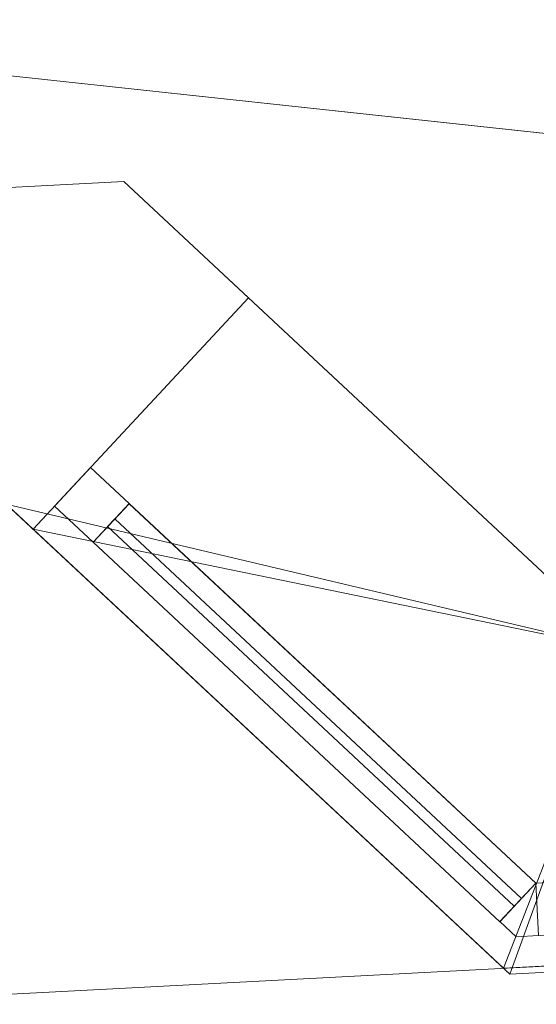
# Model space of a CAD drawing. Header units: millimetres. Extents: x -430348 to -225823, y -86243 to 5084.
# Tile 207 of 256: x -385472 to -384982, y -62562 to -61629. Entities that reach past the tile are written whole.
import ezdxf

# ---------------------------------------------------------------- set-up
doc = ezdxf.new("R2010")
doc.units = ezdxf.units.MM
for name, color, linetype, lineweight in [('A-GLAZ-CURT', 52, 'Continuous', 9), ('A-GLAZ-CWMG', 51, 'Continuous', 9), ('A-ROOF', 132, 'Continuous', 9), ('A-WALL', 113, 'Continuous', 9)]:
    doc.layers.add(name, color=color, linetype=linetype, lineweight=lineweight)

# ---------------------------------------------------------------- blocks, each defined once
blk = doc.blocks.new('System Panel - Glazed-566598-_3D_ Copy 1')
at = {"layer": 'A-GLAZ-CURT', "transparency": 33554471}
mesh = blk.add_polyface(dxfattribs=at)
corners = [(-263.89, 5), (-263.89, 5, 705), (263.89, 5, 705), (263.89, 5)]
mesh.append_faces([[corners[k] for k in face] for face in [(1, 2, 3, 0)]])
mesh = blk.add_polyface(dxfattribs=at)
corners = [(263.89, -5), (-263.89, -5), (-263.89, 5), (263.89, 5)]
mesh.append_faces([[corners[k] for k in face] for face in [(0, 1, 2, 3)]])
mesh = blk.add_polyface(dxfattribs=at)
corners = [(-263.89, -5, 705), (263.89, -5, 705), (263.89, 5, 705), (-263.89, 5, 705)]
mesh.append_faces([[corners[k] for k in face] for face in [(0, 1, 2, 3)]])
mesh = blk.add_polyface(dxfattribs=at)
corners = [(-263.89, -5), (-263.89, -5, 705), (-263.89, 5, 705), (-263.89, 5)]
mesh.append_faces([[corners[k] for k in face] for face in [(0, 1, 2, 3)]])
mesh = blk.add_polyface(dxfattribs=at)
corners = [(263.89, -5, 705), (263.89, -5), (263.89, 5), (263.89, 5, 705)]
mesh.append_faces([[corners[k] for k in face] for face in [(0, 1, 2, 3)]])
mesh = blk.add_polyface(dxfattribs=at)
corners = [(-263.89, -5), (263.89, -5), (263.89, -5, 705), (-263.89, -5, 705)]
mesh.append_faces([[corners[k] for k in face] for face in [(2, 3, 0, 1)]])
blk = doc.blocks.new('System Panel - Glazed-566610-_3D_ Copy 1')
at = {"layer": 'A-GLAZ-CURT', "transparency": 33554471}
mesh = blk.add_polyface(dxfattribs=at)
corners = [(-263.89, 5), (-263.89, 5, 925), (263.89, 5, 925), (263.89, 5)]
mesh.append_faces([[corners[k] for k in face] for face in [(1, 2, 3, 0)]])
mesh = blk.add_polyface(dxfattribs=at)
corners = [(263.89, -5), (-263.89, -5), (-263.89, 5), (263.89, 5)]
mesh.append_faces([[corners[k] for k in face] for face in [(0, 1, 2, 3)]])
mesh = blk.add_polyface(dxfattribs=at)
corners = [(-263.89, -5, 925), (263.89, -5, 925), (263.89, 5, 925), (-263.89, 5, 925)]
mesh.append_faces([[corners[k] for k in face] for face in [(0, 1, 2, 3)]])
mesh = blk.add_polyface(dxfattribs=at)
corners = [(-263.89, -5), (-263.89, -5, 925), (-263.89, 5, 925), (-263.89, 5)]
mesh.append_faces([[corners[k] for k in face] for face in [(0, 1, 2, 3)]])
mesh = blk.add_polyface(dxfattribs=at)
corners = [(263.89, -5, 925), (263.89, -5), (263.89, 5), (263.89, 5, 925)]
mesh.append_faces([[corners[k] for k in face] for face in [(0, 1, 2, 3)]])
mesh = blk.add_polyface(dxfattribs=at)
corners = [(-263.89, -5), (263.89, -5), (263.89, -5, 925), (-263.89, -5, 925)]
mesh.append_faces([[corners[k] for k in face] for face in [(2, 3, 0, 1)]])
blk = doc.blocks.new('System Panel - Glazed-566625-_3D_ Copy 1')
at = {"layer": 'A-GLAZ-CURT', "transparency": 33554471}
mesh = blk.add_polyface(dxfattribs=at)
corners = [(-263.89, 5), (-263.89, 5, 425), (263.89, 5, 425), (263.89, 5)]
mesh.append_faces([[corners[k] for k in face] for face in [(1, 2, 3, 0)]])
mesh = blk.add_polyface(dxfattribs=at)
corners = [(263.89, -5), (-263.89, -5), (-263.89, 5), (263.89, 5)]
mesh.append_faces([[corners[k] for k in face] for face in [(0, 1, 2, 3)]])
mesh = blk.add_polyface(dxfattribs=at)
corners = [(-263.89, -5, 425), (263.89, -5, 425), (263.89, 5, 425), (-263.89, 5, 425)]
mesh.append_faces([[corners[k] for k in face] for face in [(0, 1, 2, 3)]])
mesh = blk.add_polyface(dxfattribs=at)
corners = [(-263.89, -5), (-263.89, -5, 425), (-263.89, 5, 425), (-263.89, 5)]
mesh.append_faces([[corners[k] for k in face] for face in [(0, 1, 2, 3)]])
mesh = blk.add_polyface(dxfattribs=at)
corners = [(263.89, -5, 425), (263.89, -5), (263.89, 5), (263.89, 5, 425)]
mesh.append_faces([[corners[k] for k in face] for face in [(0, 1, 2, 3)]])
mesh = blk.add_polyface(dxfattribs=at)
corners = [(-263.89, -5), (263.89, -5), (263.89, -5, 425), (-263.89, -5, 425)]
mesh.append_faces([[corners[k] for k in face] for face in [(2, 3, 0, 1)]])
blk = doc.blocks.new('Quad Corner Mullion - Quad Mullion 1-566649-_3D_ Copy 1')
at = {"layer": 'A-GLAZ-CWMG'}
mesh = blk.add_polyface(dxfattribs=at)
corners = [(25.36, 9.73), (10.61, 25), (-10.61, 25), (-10.61, -25)]
mesh.append_faces([[corners[k] for k in face] for face in [(3, 0, 1, 2)]])
mesh = blk.add_polyface(dxfattribs=at)
corners = [(-10.61, 25), (10.61, 25), (10.61, 25, -500), (-10.61, 25, -500)]
mesh.append_faces([[corners[k] for k in face] for face in [(0, 1, 2, 3)]])
mesh = blk.add_polyface(dxfattribs=at)
corners = [(-10.61, -25), (-10.61, 25), (-10.61, 25, -500), (-10.61, -25, -500)]
mesh.append_faces([[corners[k] for k in face] for face in [(0, 1, 2, 3)]])
mesh = blk.add_polyface(dxfattribs=at)
corners = [(10.61, 25), (25.36, 9.73), (25.36, 9.73, -500), (10.61, 25, -500)]
mesh.append_faces([[corners[k] for k in face] for face in [(3, 0, 1, 2)]])
mesh = blk.add_polyface(dxfattribs=at)
corners = [(25.36, 9.73), (-10.61, -25), (-10.61, -25, -500), (25.36, 9.73, -500)]
mesh.append_faces([[corners[k] for k in face] for face in [(0, 1, 2, 3)]])
blk = doc.blocks.new('Quad Corner Mullion - Quad Mullion 1-566650-_3D_ Copy 1')
at = {"layer": 'A-GLAZ-CWMG'}
mesh = blk.add_polyface(dxfattribs=at)
corners = [(25.36, 9.73, -780), (-10.61, -25, -780), (-10.61, 25, -780), (10.61, 25, -780)]
mesh.append_faces([[corners[k] for k in face] for face in [(3, 0, 1, 2)]])
mesh = blk.add_polyface(dxfattribs=at)
corners = [(-10.61, 25), (10.61, 25), (10.61, 25, -780), (-10.61, 25, -780)]
mesh.append_faces([[corners[k] for k in face] for face in [(3, 0, 1, 2)]])
mesh = blk.add_polyface(dxfattribs=at)
corners = [(-10.61, -25), (-10.61, 25), (-10.61, 25, -780), (-10.61, -25, -780)]
mesh.append_faces([[corners[k] for k in face] for face in [(0, 1, 2, 3)]])
mesh = blk.add_polyface(dxfattribs=at)
corners = [(10.61, 25), (25.36, 9.73), (25.36, 9.73, -780), (10.61, 25, -780)]
mesh.append_faces([[corners[k] for k in face] for face in [(3, 0, 1, 2)]])
mesh = blk.add_polyface(dxfattribs=at)
corners = [(25.36, 9.73), (-10.61, -25), (-10.61, -25, -780), (25.36, 9.73, -780)]
mesh.append_faces([[corners[k] for k in face] for face in [(0, 1, 2, 3)]])
blk = doc.blocks.new('Quad Corner Mullion - Quad Mullion 1-566651-_3D_ Copy 1')
at = {"layer": 'A-GLAZ-CWMG'}
mesh = blk.add_polyface(dxfattribs=at)
corners = [(25.36, 9.73, -1000), (-10.61, -25, -1000), (-10.61, 25, -1000), (10.61, 25, -1000)]
mesh.append_faces([[corners[k] for k in face] for face in [(3, 0, 1, 2)]])
mesh = blk.add_polyface(dxfattribs=at)
corners = [(-10.61, 25), (10.61, 25), (10.61, 25, -1000), (-10.61, 25, -1000)]
mesh.append_faces([[corners[k] for k in face] for face in [(0, 1, 2, 3)]])
mesh = blk.add_polyface(dxfattribs=at)
corners = [(-10.61, -25), (-10.61, 25), (-10.61, 25, -1000), (-10.61, -25, -1000)]
mesh.append_faces([[corners[k] for k in face] for face in [(0, 1, 2, 3)]])
mesh = blk.add_polyface(dxfattribs=at)
corners = [(10.61, 25), (25.36, 9.73), (25.36, 9.73, -1000), (10.61, 25, -1000)]
mesh.append_faces([[corners[k] for k in face] for face in [(3, 0, 1, 2)]])
mesh = blk.add_polyface(dxfattribs=at)
corners = [(25.36, 9.73), (-10.61, -25), (-10.61, -25, -1000), (25.36, 9.73, -1000)]
mesh.append_faces([[corners[k] for k in face] for face in [(0, 1, 2, 3)]])
blk = doc.blocks.new('Rectangular Mullion - 50mm x 50mm-561789-_3D_ Copy 1')
at = {"layer": 'A-GLAZ-CWMG'}
mesh = blk.add_polyface(dxfattribs=at)
corners = [(0, 25), (-50, 25), (-50, -25), (0, -25)]
mesh.append_faces([[corners[k] for k in face] for face in [(3, 0, 1, 2)]])
mesh = blk.add_polyface(dxfattribs=at)
corners = [(-50, 25), (0, 25), (0, 25, -840.89), (-50, 25, -840.89)]
mesh.append_faces([[corners[k] for k in face] for face in [(3, 0, 1, 2)]])
mesh = blk.add_polyface(dxfattribs=at)
corners = [(-50, -25), (-50, 25), (-50, 25, -840.89), (-50, -25, -840.89)]
mesh.append_faces([[corners[k] for k in face] for face in [(3, 0, 1, 2)]])
mesh = blk.add_polyface(dxfattribs=at)
corners = [(0, 25), (0, -25), (0, -25, -840.89), (0, 25, -840.89)]
mesh.append_faces([[corners[k] for k in face] for face in [(3, 0, 1, 2)]])
mesh = blk.add_polyface(dxfattribs=at)
corners = [(0, -25), (-50, -25), (-50, -25, -840.89), (0, -25, -840.89)]
mesh.append_faces([[corners[k] for k in face] for face in [(3, 0, 1, 2)]])
blk = doc.blocks.new('Rectangular Mullion - 50mm x 50mm-561790-_3D_ Copy 1')
at = {"layer": 'A-GLAZ-CWMG'}
mesh = blk.add_polyface(dxfattribs=at)
corners = [(25, 25), (-25, 25), (-25, -25), (25, -25)]
mesh.append_faces([[corners[k] for k in face] for face in [(2, 3, 0, 1)]])
mesh = blk.add_polyface(dxfattribs=at)
corners = [(25, 25, -815.89), (25, -25, -815.89), (-25, -25, -815.89), (-25, 25, -815.89)]
mesh.append_faces([[corners[k] for k in face] for face in [(0, 1, 2, 3)]])
mesh = blk.add_polyface(dxfattribs=at)
corners = [(-25, 25), (25, 25), (25, 25, -815.89), (-25, 25, -815.89)]
mesh.append_faces([[corners[k] for k in face] for face in [(0, 1, 2, 3)]])
mesh = blk.add_polyface(dxfattribs=at)
corners = [(-25, -25), (-25, 25), (-25, 25, -815.89), (-25, -25, -815.89)]
mesh.append_faces([[corners[k] for k in face] for face in [(0, 1, 2, 3)]])
mesh = blk.add_polyface(dxfattribs=at)
corners = [(25, 25), (25, -25), (25, -25, -815.89), (25, 25, -815.89)]
mesh.append_faces([[corners[k] for k in face] for face in [(0, 1, 2, 3)]])
mesh = blk.add_polyface(dxfattribs=at)
corners = [(25, -25), (-25, -25), (-25, -25, -815.89), (25, -25, -815.89)]
mesh.append_faces([[corners[k] for k in face] for face in [(0, 1, 2, 3)]])
blk = doc.blocks.new('Rectangular Mullion - 50mm x 50mm-561793-_3D_ Copy 1')
at = {"layer": 'A-GLAZ-CWMG'}
mesh = blk.add_polyface(dxfattribs=at)
corners = [(0, 25), (-50, 25), (-50, -25), (0, -25)]
mesh.append_faces([[corners[k] for k in face] for face in [(3, 0, 1, 2)]])
mesh = blk.add_polyface(dxfattribs=at)
corners = [(0, 25, -815.89), (0, -25, -815.89), (-50, -25, -815.89), (-50, 25, -815.89)]
mesh.append_faces([[corners[k] for k in face] for face in [(3, 0, 1, 2)]])
mesh = blk.add_polyface(dxfattribs=at)
corners = [(-50, 25), (0, 25), (0, 25, -815.89), (-50, 25, -815.89)]
mesh.append_faces([[corners[k] for k in face] for face in [(0, 1, 2, 3)]])
mesh = blk.add_polyface(dxfattribs=at)
corners = [(-50, -25), (-50, 25), (-50, 25, -815.89), (-50, -25, -815.89)]
mesh.append_faces([[corners[k] for k in face] for face in [(0, 1, 2, 3)]])
mesh = blk.add_polyface(dxfattribs=at)
corners = [(0, 25), (0, -25), (0, -25, -815.89), (0, 25, -815.89)]
mesh.append_faces([[corners[k] for k in face] for face in [(0, 1, 2, 3)]])
mesh = blk.add_polyface(dxfattribs=at)
corners = [(0, -25), (-50, -25), (-50, -25, -815.89), (0, -25, -815.89)]
mesh.append_faces([[corners[k] for k in face] for face in [(0, 1, 2, 3)]])
blk = doc.blocks.new('Rectangular Mullion - 50mm x 50mm-353377-_3D_ Copy 1')
at = {"layer": 'A-GLAZ-CWMG'}
mesh = blk.add_polyface(dxfattribs=at)
corners = [(0, 25), (-50, 25), (-50, -25), (0, -25)]
mesh.append_faces([[corners[k] for k in face] for face in [(2, 3, 0, 1)]])
mesh = blk.add_polyface(dxfattribs=at)
corners = [(-50, 25), (0, 25), (0, 25, -500), (-50, 25, -500)]
mesh.append_faces([[corners[k] for k in face] for face in [(3, 0, 1, 2)]])
mesh = blk.add_polyface(dxfattribs=at)
corners = [(-50, -25), (-50, 25), (-50, 25, -500), (-50, -25, -500)]
mesh.append_faces([[corners[k] for k in face] for face in [(0, 1, 2, 3)]])
mesh = blk.add_polyface(dxfattribs=at)
corners = [(0, 25), (0, -25), (0, -25, -500), (0, 25, -500)]
mesh.append_faces([[corners[k] for k in face] for face in [(0, 1, 2, 3)]])
mesh = blk.add_polyface(dxfattribs=at)
corners = [(0, -25), (-50, -25), (-50, -25, -500), (0, -25, -500)]
mesh.append_faces([[corners[k] for k in face] for face in [(3, 0, 1, 2)]])
blk = doc.blocks.new('Rectangular Mullion - 50mm x 50mm-561785-_3D_ Copy 1')
at = {"layer": 'A-GLAZ-CWMG'}
mesh = blk.add_polyface(dxfattribs=at)
corners = [(0, 25), (-50, 25), (-50, -25), (0, -25)]
mesh.append_faces([[corners[k] for k in face] for face in [(2, 3, 0, 1)]])
mesh = blk.add_polyface(dxfattribs=at)
corners = [(0, 25, -527.78), (0, -25, -527.78), (-50, -25, -527.78), (-50, 25, -527.78)]
mesh.append_faces([[corners[k] for k in face] for face in [(0, 1, 2, 3)]])
mesh = blk.add_polyface(dxfattribs=at)
corners = [(-50, 25), (0, 25), (0, 25, -527.78), (-50, 25, -527.78)]
mesh.append_faces([[corners[k] for k in face] for face in [(3, 0, 1, 2)]])
mesh = blk.add_polyface(dxfattribs=at)
corners = [(-50, -25), (-50, 25), (-50, 25, -527.78), (-50, -25, -527.78)]
mesh.append_faces([[corners[k] for k in face] for face in [(3, 0, 1, 2)]])
mesh = blk.add_polyface(dxfattribs=at)
corners = [(0, 25), (0, -25), (0, -25, -527.78), (0, 25, -527.78)]
mesh.append_faces([[corners[k] for k in face] for face in [(3, 0, 1, 2)]])
mesh = blk.add_polyface(dxfattribs=at)
corners = [(0, -25), (-50, -25), (-50, -25, -527.78), (0, -25, -527.78)]
mesh.append_faces([[corners[k] for k in face] for face in [(3, 0, 1, 2)]])
blk = doc.blocks.new('Rectangular Mullion - 50mm x 50mm-561786-_3D_ Copy 1')
at = {"layer": 'A-GLAZ-CWMG'}
mesh = blk.add_polyface(dxfattribs=at)
corners = [(0, 25), (-50, 25), (-50, -25), (0, -25)]
mesh.append_faces([[corners[k] for k in face] for face in [(3, 0, 1, 2)]])
mesh = blk.add_polyface(dxfattribs=at)
corners = [(0, 25, -527.78), (0, -25, -527.78), (-50, -25, -527.78), (-50, 25, -527.78)]
mesh.append_faces([[corners[k] for k in face] for face in [(3, 0, 1, 2)]])
mesh = blk.add_polyface(dxfattribs=at)
corners = [(-50, 25), (0, 25), (0, 25, -527.78), (-50, 25, -527.78)]
mesh.append_faces([[corners[k] for k in face] for face in [(3, 0, 1, 2)]])
mesh = blk.add_polyface(dxfattribs=at)
corners = [(-50, -25), (-50, 25), (-50, 25, -527.78), (-50, -25, -527.78)]
mesh.append_faces([[corners[k] for k in face] for face in [(0, 1, 2, 3)]])
mesh = blk.add_polyface(dxfattribs=at)
corners = [(0, 25), (0, -25), (0, -25, -527.78), (0, 25, -527.78)]
mesh.append_faces([[corners[k] for k in face] for face in [(0, 1, 2, 3)]])
mesh = blk.add_polyface(dxfattribs=at)
corners = [(0, -25), (-50, -25), (-50, -25, -527.78), (0, -25, -527.78)]
mesh.append_faces([[corners[k] for k in face] for face in [(3, 0, 1, 2)]])
blk = doc.blocks.new('Rectangular Mullion - 50mm x 50mm-561787-_3D_ Copy 1')
at = {"layer": 'A-GLAZ-CWMG'}
mesh = blk.add_polyface(dxfattribs=at)
corners = [(25, 25), (-25, 25), (-25, -25), (25, -25)]
mesh.append_faces([[corners[k] for k in face] for face in [(2, 3, 0, 1)]])
mesh = blk.add_polyface(dxfattribs=at)
corners = [(25, 25, -527.78), (25, -25, -527.78), (-25, -25, -527.78), (-25, 25, -527.78)]
mesh.append_faces([[corners[k] for k in face] for face in [(0, 1, 2, 3)]])
mesh = blk.add_polyface(dxfattribs=at)
corners = [(-25, 25), (25, 25), (25, 25, -527.78), (-25, 25, -527.78)]
mesh.append_faces([[corners[k] for k in face] for face in [(3, 0, 1, 2)]])
mesh = blk.add_polyface(dxfattribs=at)
corners = [(-25, -25), (-25, 25), (-25, 25, -527.78), (-25, -25, -527.78)]
mesh.append_faces([[corners[k] for k in face] for face in [(3, 0, 1, 2)]])
mesh = blk.add_polyface(dxfattribs=at)
corners = [(25, 25), (25, -25), (25, -25, -527.78), (25, 25, -527.78)]
mesh.append_faces([[corners[k] for k in face] for face in [(3, 0, 1, 2)]])
mesh = blk.add_polyface(dxfattribs=at)
corners = [(25, -25), (-25, -25), (-25, -25, -527.78), (25, -25, -527.78)]
mesh.append_faces([[corners[k] for k in face] for face in [(3, 0, 1, 2)]])
blk = doc.blocks.new('Rectangular Mullion - 50mm x 50mm-353586-_3D_ Copy 1')
at = {"layer": 'A-GLAZ-CWMG'}
mesh = blk.add_polyface(dxfattribs=at)
corners = [(0, 25, -780), (0, -25, -780), (-50, -25, -780), (-50, 25, -780)]
mesh.append_faces([[corners[k] for k in face] for face in [(0, 1, 2, 3)]])
mesh = blk.add_polyface(dxfattribs=at)
corners = [(-50, 25), (0, 25), (0, 25, -780), (-50, 25, -780)]
mesh.append_faces([[corners[k] for k in face] for face in [(0, 1, 2, 3)]])
mesh = blk.add_polyface(dxfattribs=at)
corners = [(-50, -25), (-50, 25), (-50, 25, -780), (-50, -25, -780)]
mesh.append_faces([[corners[k] for k in face] for face in [(0, 1, 2, 3)]])
mesh = blk.add_polyface(dxfattribs=at)
corners = [(0, 25), (0, -25), (0, -25, -780), (0, 25, -780)]
mesh.append_faces([[corners[k] for k in face] for face in [(0, 1, 2, 3)]])
mesh = blk.add_polyface(dxfattribs=at)
corners = [(0, -25), (-50, -25), (-50, -25, -780), (0, -25, -780)]
mesh.append_faces([[corners[k] for k in face] for face in [(0, 1, 2, 3)]])
blk = doc.blocks.new('Rectangular Mullion - 50mm x 50mm-408443-_3D_ Copy 1')
at = {"layer": 'A-GLAZ-CWMG'}
mesh = blk.add_polyface(dxfattribs=at)
corners = [(0, 25, -1000), (0, -25, -1000), (-50, -25, -1000), (-50, 25, -1000)]
mesh.append_faces([[corners[k] for k in face] for face in [(0, 1, 2, 3)]])
mesh = blk.add_polyface(dxfattribs=at)
corners = [(-50, 25), (0, 25), (0, 25, -1000), (-50, 25, -1000)]
mesh.append_faces([[corners[k] for k in face] for face in [(0, 1, 2, 3)]])
mesh = blk.add_polyface(dxfattribs=at)
corners = [(-50, -25), (-50, 25), (-50, 25, -1000), (-50, -25, -1000)]
mesh.append_faces([[corners[k] for k in face] for face in [(0, 1, 2, 3)]])
mesh = blk.add_polyface(dxfattribs=at)
corners = [(0, 25), (0, -25), (0, -25, -1000), (0, 25, -1000)]
mesh.append_faces([[corners[k] for k in face] for face in [(0, 1, 2, 3)]])
mesh = blk.add_polyface(dxfattribs=at)
corners = [(0, -25), (-50, -25), (-50, -25, -1000), (0, -25, -1000)]
mesh.append_faces([[corners[k] for k in face] for face in [(0, 1, 2, 3)]])

msp = doc.modelspace()

# ---------------------------------------------------------------- block references
at = {"layer": 'A-GLAZ-CURT', "transparency": 33554471, "rotation": 317.0000000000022}
for name, p in [('System Panel - Glazed-566598-_3D_ Copy 1', (-385192.31, -62285.63, 62920.89)), ('System Panel - Glazed-566610-_3D_ Copy 1', (-385192.31, -62285.63, 60420.89)), ('System Panel - Glazed-566625-_3D_ Copy 1', (-385192.31, -62285.63, 63675.89)), ('System Panel - Glazed-566625-_3D_ Copy 1', (-385192.31, -62285.63, 61395.89))]:
    msp.add_blockref(name, p, dxfattribs=at)
at = {"layer": 'A-GLAZ-CWMG'}
for name, p, rotation in [('Rectangular Mullion - 50mm x 50mm-353377-_3D_ Copy 1', (-385421.87, -62071.55, 64150.89), 137.0000000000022), ('Rectangular Mullion - 50mm x 50mm-353586-_3D_ Copy 1', (-385421.87, -62071.55, 63650.89), 137.0000000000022), ('Rectangular Mullion - 50mm x 50mm-353377-_3D_ Copy 1', (-385421.87, -62071.55, 61870.89), 137.0000000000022), ('Rectangular Mullion - 50mm x 50mm-408443-_3D_ Copy 1', (-385421.87, -62071.55, 61370.89), 137.0000000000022), ('Quad Corner Mullion - Quad Mullion 1-566649-_3D_ Copy 1', (-384991.55, -62472.84, 64150.89), 183.0000000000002), ('Quad Corner Mullion - Quad Mullion 1-566650-_3D_ Copy 1', (-384991.55, -62472.84, 63650.89), 183.0000000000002), ('Quad Corner Mullion - Quad Mullion 1-566649-_3D_ Copy 1', (-384991.55, -62472.84, 61870.89), 183.0000000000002), ('Quad Corner Mullion - Quad Mullion 1-566651-_3D_ Copy 1', (-384991.55, -62472.84, 61370.89), 183.0000000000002)]:
    msp.add_blockref(name, p, dxfattribs=dict(at, rotation=rotation))
at = {"layer": 'A-GLAZ-CWMG', "extrusion": (0.731354, -0.681998, 0), "rotation": 90}
for name, p in [('Rectangular Mullion - 50mm x 50mm-561785-_3D_ Copy 1', (-308253.35, 64150.89, -238969.23)), ('Rectangular Mullion - 50mm x 50mm-561787-_3D_ Copy 1', (-308253.35, 63650.89, -238969.23)), ('Rectangular Mullion - 50mm x 50mm-561785-_3D_ Copy 1', (-308253.35, 61870.89, -238969.23)), ('Rectangular Mullion - 50mm x 50mm-561787-_3D_ Copy 1', (-308253.35, 61370.89, -238969.23))]:
    msp.add_blockref(name, p, dxfattribs=at)
at = {"layer": 'A-GLAZ-CWMG', "extrusion": (-0.731354, 0.681998, 0), "rotation": 270}
for p in [(308253.35, 62870.89, 239497.02), (308253.35, 60370.89, 239497.02)]:
    msp.add_blockref('Rectangular Mullion - 50mm x 50mm-561786-_3D_ Copy 1', p, dxfattribs=at)
at = {"layer": 'A-GLAZ-CWMG', "extrusion": (-0.99863, -0.052336, 0), "rotation": 270}
for p in [(42238.32, 62870.89, 387722.9), (42238.32, 60370.89, 387722.9)]:
    msp.add_blockref('Rectangular Mullion - 50mm x 50mm-561789-_3D_ Copy 1', p, dxfattribs=at)
at = {"layer": 'A-GLAZ-CWMG', "extrusion": (0.99863, 0.052336, 0), "rotation": 90}
for name, p in [('Rectangular Mullion - 50mm x 50mm-561790-_3D_ Copy 1', (-42238.32, 63650.89, -386907.01)), ('Rectangular Mullion - 50mm x 50mm-561793-_3D_ Copy 1', (-42238.32, 64150.89, -386907.01)), ('Rectangular Mullion - 50mm x 50mm-561790-_3D_ Copy 1', (-42238.32, 61370.89, -386907.01)), ('Rectangular Mullion - 50mm x 50mm-561793-_3D_ Copy 1', (-42238.32, 61870.89, -386907.01))]:
    msp.add_blockref(name, p, dxfattribs=at)

# ---------------------------------------------------------------- meshes
at = {"layer": 'A-ROOF'}
mesh = msp.add_polyface(dxfattribs=at)
corners = [(-404678.7, -63558.77, 64150.89), (-401332.42, -59842.35, 66626.96), (-399187.26, -59729.93, 66626.96), (-399154.37, -60357.48, 66186.95), (-398275.6, -60311.42, 66186.95), (-398308.49, -59683.88, 66626.96), (-386809.94, -59081.26, 66626.96), (-386778.91, -59673.4, 66211.77), (-385881.38, -59626.36, 66211.77), (-385912.41, -59034.22, 66626.96), (-383738.95, -58920.32, 66626.96), (-380022.53, -62266.6, 64150.89)]
mesh.append_faces([[corners[k] for k in face] for face in [(3, 0, 1, 2)]], dxfattribs={"vtx0": -1})
mesh.append_faces([[corners[k] for k in face] for face in [(8, 11, 7)]], dxfattribs={"vtx0": -1, "vtx1": -1})
mesh.append_faces([[corners[k] for k in face] for face in [(0, 3, 4, 11)]], dxfattribs={"vtx0": -1, "vtx2": -1})
mesh.append_faces([[corners[k] for k in face] for face in [(10, 11, 8, 9)]], dxfattribs={"vtx1": -1})
mesh.append_faces([[corners[k] for k in face] for face in [(4, 5, 7, 11)]], dxfattribs={"vtx1": -1, "vtx2": -1, "vtx3": -1})
mesh.append_faces([[corners[k] for k in face] for face in [(5, 6, 7)]], dxfattribs={"vtx2": -1})
mesh = msp.add_polyface(dxfattribs=at)
corners = [(-401332.42, -59842.35, 66749.04), (-404678.7, -63558.77, 64272.97), (-380022.53, -62266.6, 64272.97), (-383738.95, -58920.32, 66749.04), (-385912.41, -59034.22, 66749.04), (-385881.38, -59626.36, 66333.85), (-386778.91, -59673.4, 66333.85), (-386809.94, -59081.26, 66749.04), (-398308.49, -59683.88, 66749.04), (-398275.6, -60311.42, 66309.03), (-399154.37, -60357.48, 66309.03), (-399187.26, -59729.93, 66749.04)]
mesh.append_faces([[corners[k] for k in face] for face in [(5, 2, 3, 4)]], dxfattribs={"vtx0": -1})
mesh.append_faces([[corners[k] for k in face] for face in [(2, 5, 6, 9)]], dxfattribs={"vtx0": -1, "vtx2": -1, "vtx3": -1})
mesh.append_faces([[corners[k] for k in face] for face in [(0, 1, 10, 11), (8, 9, 6, 7)]], dxfattribs={"vtx1": -1})
mesh.append_faces([[corners[k] for k in face] for face in [(9, 10, 1, 2)]], dxfattribs={"vtx1": -1, "vtx3": -1})
mesh = msp.add_polyface(dxfattribs=at)
corners = [(-380022.53, -62266.6, 64272.97), (-404678.7, -63558.77, 64272.97), (-404678.7, -63558.77, 64150.89), (-380022.53, -62266.6, 64150.89)]
mesh.append_faces([[corners[k] for k in face] for face in [(1, 2, 3, 0)]])
at = {"layer": 'A-WALL'}
mesh = msp.add_polyface(dxfattribs=at)
corners = [(-385006.9, -62533.72, 57947.5), (-385484.77, -62088.11, 57947.5), (-385789.78, -61803.68, 57947.5), (-385373.3, -61781.86, 57947.5), (-384895.43, -62227.47, 57947.5), (-384590.42, -62511.9, 57947.5)]
mesh.append_faces([[corners[k] for k in face] for face in [(0, 1, 4, 5)]], dxfattribs={"vtx1": -1})
mesh.append_faces([[corners[k] for k in face] for face in [(1, 2, 3, 4)]], dxfattribs={"vtx3": -1})
mesh = msp.add_polyface(dxfattribs=at)
corners = [(-385789.78, -61803.68, 57947.5), (-385789.78, -61803.68, 64685.93), (-385373.3, -61781.86, 64685.93), (-385373.3, -61781.86, 57947.5)]
mesh.append_faces([[corners[k] for k in face] for face in [(2, 3, 0, 1)]])
mesh = msp.add_polyface(dxfattribs=at)
corners = [(-385789.78, -61803.68, 64685.93), (-385484.77, -62088.11, 64475.87), (-385012.9, -62528.13, 64150.89), (-384596.42, -62506.31, 64150.89), (-384895.43, -62227.47, 64356.82), (-385373.3, -61781.86, 64685.93)]
mesh.append_faces([[corners[k] for k in face] for face in [(5, 0, 1, 4), (2, 3, 4, 1)]], dxfattribs={"vtx2": -1})
mesh = msp.add_polyface(dxfattribs=at)
corners = [(-384590.42, -62511.9, 57947.5), (-384895.43, -62227.47, 57947.5), (-385373.3, -61781.86, 57947.5), (-385373.3, -61781.86, 64685.93), (-384895.43, -62227.47, 64356.82), (-384596.42, -62506.31, 64150.89), (-384895.43, -62227.47, 64150.89), (-385254.79, -61892.37, 64150.89), (-385254.79, -61892.37, 62870.89), (-384895.43, -62227.47, 62870.89), (-384590.42, -62511.9, 62870.89), (-384590.42, -62511.9, 61870.89), (-384895.43, -62227.47, 61870.89), (-385254.79, -61892.37, 61870.89), (-385254.79, -61892.37, 60370.89), (-384895.43, -62227.47, 60370.89), (-384590.42, -62511.9, 60370.89)]
mesh.append_faces([[corners[k] for k in face] for face in [(13, 8, 9, 12)]], dxfattribs={"vtx0": -1, "vtx2": -1})
mesh.append_faces([[corners[k] for k in face] for face in [(3, 7, 8, 13)]], dxfattribs={"vtx0": -1, "vtx2": -1, "vtx3": -1})
mesh.append_faces([[corners[k] for k in face] for face in [(6, 7, 4, 5)]], dxfattribs={"vtx1": -1})
mesh.append_faces([[corners[k] for k in face] for face in [(3, 4, 7)]], dxfattribs={"vtx1": -1, "vtx2": -1})
mesh.append_faces([[corners[k] for k in face] for face in [(13, 14, 2, 3), (14, 15, 1, 2)]], dxfattribs={"vtx1": -1, "vtx3": -1})
mesh.append_faces([[corners[k] for k in face] for face in [(16, 0, 1, 15)]], dxfattribs={"vtx2": -1})
mesh.append_faces([[corners[k] for k in face] for face in [(9, 10, 11, 12)]], dxfattribs={"vtx3": -1})
mesh = msp.add_polyface(dxfattribs=at)
corners = [(-385789.78, -61803.68, 57947.5), (-385484.77, -62088.11, 57947.5), (-385006.9, -62533.72, 57947.5), (-385006.9, -62533.72, 60370.89), (-385459.38, -62111.78, 60370.89), (-385459.38, -62111.78, 61870.89), (-385006.9, -62533.72, 61870.89), (-385006.9, -62533.72, 62870.89), (-385459.38, -62111.78, 62870.89), (-385459.38, -62111.78, 64150.89), (-385012.9, -62528.13, 64150.89), (-385484.77, -62088.11, 64475.87), (-385789.78, -61803.68, 64685.93)]
mesh.append_faces([[corners[k] for k in face] for face in [(11, 9, 10), (8, 5, 6, 7)]], dxfattribs={"vtx0": -1})
mesh.append_faces([[corners[k] for k in face] for face in [(9, 11, 12, 8)]], dxfattribs={"vtx0": -1, "vtx2": -1})
mesh.append_faces([[corners[k] for k in face] for face in [(12, 0, 5, 8)]], dxfattribs={"vtx1": -1, "vtx2": -1, "vtx3": -1})
mesh.append_faces([[corners[k] for k in face] for face in [(0, 1, 4, 5)]], dxfattribs={"vtx1": -1, "vtx3": -1})
mesh.append_faces([[corners[k] for k in face] for face in [(2, 3, 4, 1)]], dxfattribs={"vtx2": -1})
mesh = msp.add_polyface(dxfattribs=at)
corners = [(-385254.79, -61892.37, 64150.89), (-385459.38, -62111.78, 64150.89), (-385459.38, -62111.78, 62870.89), (-385254.79, -61892.37, 62870.89)]
mesh.append_faces([[corners[k] for k in face] for face in [(3, 0, 1, 2)]])
mesh = msp.add_polyface(dxfattribs=at)
corners = [(-385459.38, -62111.78, 64150.89), (-385254.79, -61892.37, 64150.89), (-384895.43, -62227.47, 64150.89), (-384596.42, -62506.31, 64150.89), (-385012.9, -62528.13, 64150.89)]
mesh.append_faces([[corners[k] for k in face] for face in [(2, 4, 0, 1)]], dxfattribs={"vtx0": -1})
mesh.append_faces([[corners[k] for k in face] for face in [(3, 4, 2)]], dxfattribs={"vtx1": -1})
mesh = msp.add_polyface(dxfattribs=at)
corners = [(-385254.79, -61892.37, 62870.89), (-385459.38, -62111.78, 62870.89), (-385006.9, -62533.72, 62870.89), (-384590.42, -62511.9, 62870.89), (-384895.43, -62227.47, 62870.89)]
mesh.append_faces([[corners[k] for k in face] for face in [(4, 1, 2, 3)]], dxfattribs={"vtx0": -1})
mesh.append_faces([[corners[k] for k in face] for face in [(0, 1, 4)]], dxfattribs={"vtx1": -1})
mesh = msp.add_polyface(dxfattribs=at)
corners = [(-385459.38, -62111.78, 60370.89), (-385254.79, -61892.37, 60370.89), (-385254.79, -61892.37, 61870.89), (-385459.38, -62111.78, 61870.89)]
mesh.append_faces([[corners[k] for k in face] for face in [(1, 2, 3, 0)]])
mesh = msp.add_polyface(dxfattribs=at)
corners = [(-385459.38, -62111.78, 61870.89), (-385254.79, -61892.37, 61870.89), (-384895.43, -62227.47, 61870.89), (-384590.42, -62511.9, 61870.89), (-385006.9, -62533.72, 61870.89)]
mesh.append_faces([[corners[k] for k in face] for face in [(2, 4, 0, 1)]], dxfattribs={"vtx0": -1})
mesh.append_faces([[corners[k] for k in face] for face in [(3, 4, 2)]], dxfattribs={"vtx1": -1})
mesh = msp.add_polyface(dxfattribs=at)
corners = [(-385254.79, -61892.37, 60370.89), (-385459.38, -62111.78, 60370.89), (-385006.9, -62533.72, 60370.89), (-384590.42, -62511.9, 60370.89), (-384895.43, -62227.47, 60370.89)]
mesh.append_faces([[corners[k] for k in face] for face in [(4, 1, 2, 3)]], dxfattribs={"vtx0": -1})
mesh.append_faces([[corners[k] for k in face] for face in [(0, 1, 4)]], dxfattribs={"vtx1": -1})
mesh = msp.add_polyface(dxfattribs=at)
corners = [(-385006.9, -62533.72, 57947.5), (-384590.42, -62511.9, 57947.5), (-384590.42, -62511.9, 60370.89), (-385006.9, -62533.72, 60370.89), (-385006.9, -62533.72, 62870.89), (-385006.9, -62533.72, 61870.89), (-384590.42, -62511.9, 61870.89), (-384590.42, -62511.9, 62870.89)]
mesh.append_faces([[corners[k] for k in face] for face in [(2, 3, 0, 1), (4, 5, 6, 7)]])

doc.saveas('drawing.dxf')
